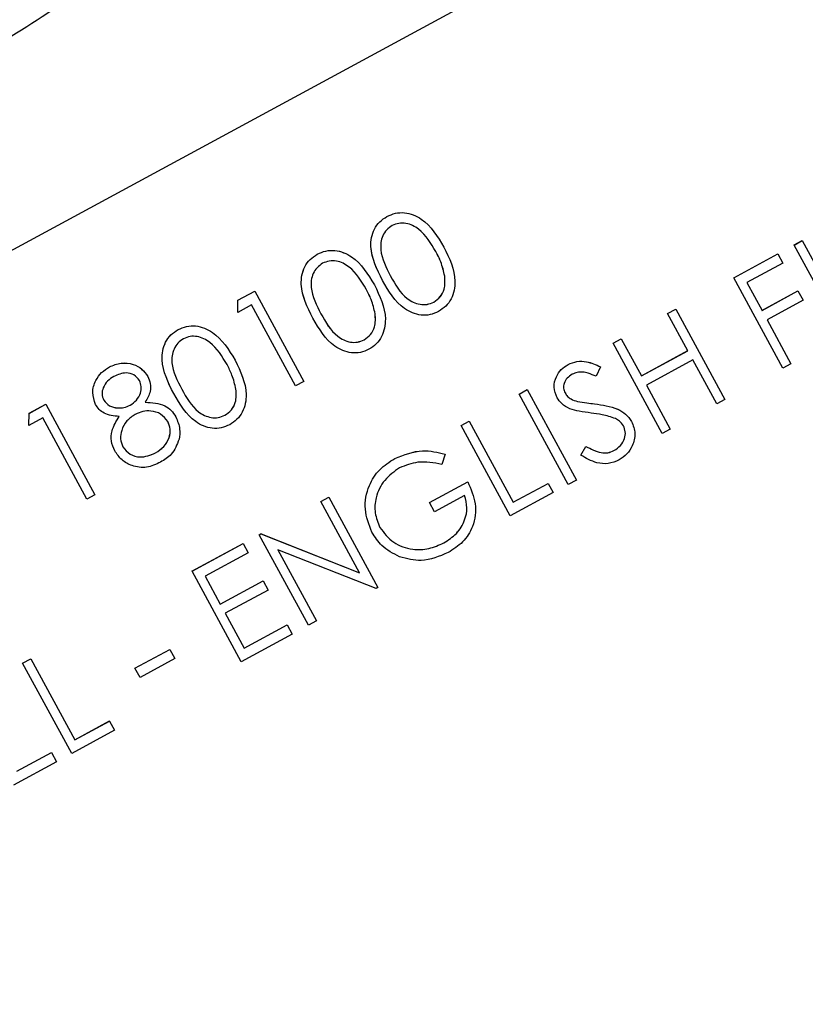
# Model space of a CAD drawing. Header units: inches. Extents: x 0.6 to 33.8, y 0 to 21.7.
# Tile 52 of 169: x 12.655 to 12.827, y 15.432 to 15.647. Entities that reach past the tile are written whole.
import ezdxf

# ---------------------------------------------------------------- set-up
doc = ezdxf.new("R2010")
doc.units = ezdxf.units.IN
doc.header["$MEASUREMENT"] = 0
doc.layers.add('FORMAT', color=7, linetype='Continuous')
doc.styles.add('SLDTEXTSTYLE3', font='TXT', dxfattribs={"width": 0.75})
doc.dimstyles.new('SLDDIMSTYLE0', dxfattribs={"dimtxt": 0.125, "dimasz": 0.13, "dimexe": 0, "dimexo": 0.0625, "dimgap": 0.03125, "dimtad": 0, "dimtih": 1, "dimtoh": 1, "dimdec": 1, "dimlfac": 4, "dimrnd": 1e-09, "dimzin": 12, "dimdsep": 46, "dimtxsty": 'SLDTEXTSTYLE3', "dimsah": 1, "dimcen": 0.09, "dimadec": 0, "dimazin": 3, "dimtfac": 1, "dimtdec": 1, "dimtofl": 0, "dimtmove": 0, "dimatfit": 3, "dimfxl": 0, "dimfrac": 2, "dimtolj": 1, "dimtzin": 12, "dimarcsym": 0})

# ---------------------------------------------------------------- blocks, each defined once
blk = doc.blocks.new('_D_3')
at = {"layer": 'FORMAT'}
for p, q in [((5.99027, 17.00098), (3.34158, 17.00098)), ((3.46658, 17.00098), (3.46658, 10.7356)), ((3.28186, 10.71021), (3.24378, 10.71021)), ((3.24378, 10.71021), (3.24378, 10.51177)), ((3.65131, 10.71021), (3.68939, 10.71021)), ((3.68939, 10.71021), (3.68939, 10.51177)), ((3.24378, 10.51177), (3.28186, 10.51177)), ((3.68939, 10.51177), (3.65131, 10.51177)), ((3.46658, 4.05937), (3.46658, 10.32475)), ((13.00303, 4.05937), (3.34158, 4.05937))]:
    blk.add_line(p, q, dxfattribs=at)
for points in [[(3.46658, 17.00098), (3.44658, 16.87098), (3.48658, 16.87098)], [(3.46658, 4.05937), (3.48658, 4.18937), (3.44658, 4.18937)]]:
    blk.add_solid(points, dxfattribs=at)
at = {"layer": 'FORMAT', "char_height": 0.125, "attachment_point": 1, "style": 'SLDTEXTSTYLE3'}
for s, insert in [('1315', (3.28186, 10.67291)), ('51.8', (3.30495, 10.48588))]:
    blk.add_mtext(s, dxfattribs=dict(at, insert=insert))

msp = doc.modelspace()

# ---------------------------------------------------------------- linework, layer by layer
at = {"color": 7, "linetype": 'Continuous'}
for p, q in [((12.8809, 15.72046), (12.40178, 15.4607)), ((12.8809, 15.72046), (12.40178, 15.4607)), ((12.73521, 15.60443), (12.7352, 15.60443)), ((12.74767, 15.59773), (12.74767, 15.59773)), ((12.82421, 15.59819), (12.82598, 15.59915)), ((12.82421, 15.59818), (12.82598, 15.59915)), ((12.82421, 15.59818), (12.82421, 15.59819)), ((12.83493, 15.57841), (12.82421, 15.59818)), ((12.82598, 15.59915), (12.82598, 15.59915)), ((12.82598, 15.59915), (12.83671, 15.57937)), ((12.71999, 15.59618), (12.71999, 15.59619)), ((12.81102, 15.59104), (12.82066, 15.59626)), ((12.81102, 15.59103), (12.82066, 15.59626)), ((12.82066, 15.59626), (12.82066, 15.59626)), ((12.82066, 15.59626), (12.82176, 15.59423)), ((12.82176, 15.59423), (12.8139, 15.58997)), ((12.74784, 15.5914), (12.74784, 15.5914)), ((12.81102, 15.59103), (12.81102, 15.59104)), ((12.82174, 15.57126), (12.81102, 15.59103)), ((12.73246, 15.58948), (12.73246, 15.58948)), ((12.73423, 15.59044), (12.73423, 15.59045)), ((12.8139, 15.58997), (12.8172, 15.58388)), ((12.70264, 15.58612), (12.7063, 15.58811)), ((12.70264, 15.58612), (12.7063, 15.5881)), ((12.7063, 15.5881), (12.7063, 15.58811)), ((12.7063, 15.5881), (12.71702, 15.56833)), ((12.81719, 15.58389), (12.82506, 15.58815)), ((12.8172, 15.58388), (12.82506, 15.58815)), ((12.82506, 15.58815), (12.82616, 15.58612)), ((12.82506, 15.58815), (12.82506, 15.58815)), ((12.70258, 15.58347), (12.70264, 15.58612)), ((12.70258, 15.58346), (12.70264, 15.58612)), ((12.70562, 15.58511), (12.70258, 15.58346)), ((12.70264, 15.58612), (12.70264, 15.58612)), ((12.71525, 15.56736), (12.70562, 15.58511)), ((12.74544, 15.5857), (12.74544, 15.5857)), ((12.82616, 15.58612), (12.8183, 15.58185)), ((12.70258, 15.58346), (12.70258, 15.58347)), ((12.73263, 15.58315), (12.73262, 15.58315)), ((12.79657, 15.5832), (12.79834, 15.58416)), ((12.79657, 15.5832), (12.79834, 15.58416)), ((12.79657, 15.5832), (12.79657, 15.5832)), ((12.80097, 15.57508), (12.79657, 15.5832)), ((12.79834, 15.58416), (12.79834, 15.58416)), ((12.79834, 15.58416), (12.80907, 15.56438)), ((12.71902, 15.58219), (12.71902, 15.5822)), ((12.8183, 15.58185), (12.82352, 15.57222)), ((12.68956, 15.57968), (12.68956, 15.57969)), ((12.73022, 15.57745), (12.73022, 15.57746)), ((12.78465, 15.57674), (12.78642, 15.5777)), ((12.78465, 15.57674), (12.78642, 15.5777)), ((12.79537, 15.55696), (12.78465, 15.57674)), ((12.78465, 15.57674), (12.78465, 15.57674)), ((12.78642, 15.5777), (12.79082, 15.56958)), ((12.78642, 15.5777), (12.78642, 15.5777)), ((12.79082, 15.56959), (12.80096, 15.57509)), ((12.79082, 15.56958), (12.80097, 15.57508)), ((12.67454, 15.57154), (12.67454, 15.57155)), ((12.70203, 15.57298), (12.70203, 15.57299)), ((12.77479, 15.57205), (12.77479, 15.57205)), ((12.78188, 15.57156), (12.78093, 15.56947)), ((12.78188, 15.57156), (12.78188, 15.57156)), ((12.80207, 15.57306), (12.79192, 15.56756)), ((12.80729, 15.56342), (12.80207, 15.57306)), ((12.82352, 15.57222), (12.82174, 15.57126)), ((12.68294, 15.56946), (12.68294, 15.56946)), ((12.71702, 15.56833), (12.71525, 15.56736)), ((12.79192, 15.56756), (12.79715, 15.55792)), ((12.68859, 15.56569), (12.68859, 15.5657)), ((12.7022, 15.56665), (12.70219, 15.56665)), ((12.76411, 15.5656), (12.76588, 15.56657)), ((12.76411, 15.5656), (12.76588, 15.56656)), ((12.76411, 15.5656), (12.76411, 15.5656)), ((12.77483, 15.54582), (12.76411, 15.5656)), ((12.76588, 15.56656), (12.76588, 15.56657)), ((12.76588, 15.56656), (12.77661, 15.54679)), ((12.65699, 15.56138), (12.66065, 15.56336)), ((12.657, 15.56137), (12.66065, 15.56335)), ((12.66065, 15.56335), (12.66065, 15.56336)), ((12.66065, 15.56335), (12.67137, 15.54358)), ((12.6715, 15.56332), (12.6715, 15.56333)), ((12.67905, 15.56316), (12.67905, 15.56316)), ((12.77242, 15.56479), (12.77242, 15.56479)), ((12.77684, 15.56399), (12.77684, 15.56399)), ((12.78057, 15.56346), (12.78057, 15.56346)), ((12.80907, 15.56438), (12.80729, 15.56342)), ((12.65693, 15.55872), (12.65699, 15.56138)), ((12.65693, 15.55871), (12.657, 15.56137)), ((12.657, 15.56137), (12.65699, 15.56138)), ((12.69979, 15.56095), (12.69979, 15.56096)), ((12.65998, 15.56036), (12.65693, 15.55871)), ((12.65693, 15.55871), (12.65693, 15.55872)), ((12.6696, 15.54262), (12.65998, 15.56036)), ((12.68905, 15.56061), (12.68904, 15.56062)), ((12.75143, 15.55873), (12.7532, 15.55969)), ((12.75143, 15.55873), (12.7532, 15.55969)), ((12.76215, 15.53895), (12.75143, 15.55873)), ((12.75143, 15.55873), (12.75143, 15.55873)), ((12.7532, 15.55969), (12.76283, 15.54194)), ((12.7532, 15.55969), (12.7532, 15.55969)), ((12.78869, 15.5596), (12.78869, 15.55961)), ((12.79715, 15.55792), (12.79537, 15.55696)), ((12.67569, 15.55316), (12.67569, 15.55317)), ((12.68462, 15.55273), (12.68461, 15.55273)), ((12.74793, 15.55246), (12.74719, 15.5502)), ((12.74793, 15.55246), (12.74793, 15.55247)), ((12.77758, 15.55225), (12.77871, 15.55416)), ((12.77758, 15.55225), (12.77871, 15.55416)), ((12.77758, 15.55225), (12.77758, 15.55225)), ((12.77871, 15.55416), (12.77871, 15.55416)), ((12.78484, 15.55322), (12.78484, 15.55322)), ((12.73694, 15.55153), (12.73694, 15.55153)), ((12.7445, 15.54185), (12.75287, 15.54639)), ((12.7445, 15.54185), (12.75287, 15.54638)), ((12.75287, 15.54638), (12.75287, 15.54639)), ((12.76282, 15.54194), (12.77043, 15.54607)), ((12.76283, 15.54194), (12.77043, 15.54606)), ((12.77043, 15.54606), (12.77043, 15.54607)), ((12.77043, 15.54606), (12.77153, 15.54404)), ((12.77661, 15.54679), (12.77483, 15.54582)), ((12.67137, 15.54358), (12.6696, 15.54262)), ((12.77153, 15.54404), (12.76215, 15.53895)), ((12.72074, 15.54209), (12.72252, 15.54306)), ((12.72074, 15.54209), (12.72252, 15.54305)), ((12.72918, 15.52652), (12.72074, 15.54209)), ((12.72074, 15.54209), (12.72074, 15.54209)), ((12.72252, 15.54305), (12.72252, 15.54306)), ((12.72252, 15.54305), (12.73324, 15.52328)), ((12.7456, 15.53982), (12.7445, 15.54185)), ((12.7445, 15.54185), (12.7445, 15.54185)), ((12.75219, 15.54339), (12.7456, 15.53982)), ((12.7073, 15.53481), (12.70767, 15.53501)), ((12.7073, 15.5348), (12.70768, 15.535)), ((12.70767, 15.53501), (12.72918, 15.52653)), ((12.70768, 15.535), (12.70767, 15.53501)), ((12.70768, 15.535), (12.72918, 15.52652)), ((12.73193, 15.53537), (12.73193, 15.53538)), ((12.69259, 15.52683), (12.70375, 15.53288)), ((12.6926, 15.52683), (12.70375, 15.53288)), ((12.70375, 15.53288), (12.70485, 15.53085)), ((12.70375, 15.53288), (12.70375, 15.53288)), ((12.7073, 15.5348), (12.7073, 15.53481)), ((12.71803, 15.51503), (12.7073, 15.5348)), ((12.74762, 15.53304), (12.74762, 15.53305)), ((12.70485, 15.53085), (12.69547, 15.52576)), ((12.73284, 15.52306), (12.71138, 15.53152)), ((12.71138, 15.53152), (12.7198, 15.51599)), ((12.6926, 15.52683), (12.69259, 15.52683)), ((12.70332, 15.50705), (12.6926, 15.52683)), ((12.69547, 15.52576), (12.69877, 15.51968)), ((12.69877, 15.51968), (12.70815, 15.52477)), ((12.69877, 15.51968), (12.70815, 15.52476)), ((12.70815, 15.52476), (12.70815, 15.52477)), ((12.70815, 15.52476), (12.70925, 15.52274)), ((12.70925, 15.52274), (12.69987, 15.51765)), ((12.73324, 15.52328), (12.73284, 15.52306)), ((12.69987, 15.51765), (12.70399, 15.51004)), ((12.7198, 15.51599), (12.71803, 15.51503)), ((12.70399, 15.51005), (12.71337, 15.51513)), ((12.70399, 15.51004), (12.71338, 15.51513)), ((12.71338, 15.51513), (12.71337, 15.51513)), ((12.71338, 15.51513), (12.71448, 15.5131)), ((12.71448, 15.5131), (12.70332, 15.50705)), ((12.68013, 15.50564), (12.68774, 15.50976)), ((12.68013, 15.50564), (12.68774, 15.50976)), ((12.68774, 15.50976), (12.68774, 15.50976)), ((12.68774, 15.50976), (12.68884, 15.50773)), ((12.65557, 15.50676), (12.65735, 15.50772)), ((12.65557, 15.50676), (12.65735, 15.50772)), ((12.65735, 15.50772), (12.65735, 15.50772)), ((12.65735, 15.50772), (12.66697, 15.48997)), ((12.68884, 15.50773), (12.68123, 15.50361)), ((12.65557, 15.50676), (12.65557, 15.50676)), ((12.66629, 15.48698), (12.65557, 15.50676)), ((12.68013, 15.50564), (12.68013, 15.50564)), ((12.68123, 15.50361), (12.68013, 15.50564)), ((12.66697, 15.48997), (12.67458, 15.4941)), ((12.66697, 15.48997), (12.67458, 15.49409)), ((12.67458, 15.49409), (12.67458, 15.4941)), ((12.67458, 15.49409), (12.67568, 15.49207)), ((12.67568, 15.49207), (12.66629, 15.48698)), ((12.65429, 15.4831), (12.6619, 15.48722)), ((12.65429, 15.4831), (12.6619, 15.48722)), ((12.6619, 15.48722), (12.663, 15.48519)), ((12.6619, 15.48722), (12.6619, 15.48722)), ((12.663, 15.48519), (12.65361, 15.4801))]:
    msp.add_line(p, q, dxfattribs=at)
for points, knots in [([(12.52601, 15.85843), (12.54013, 15.86475), (12.56838, 15.87738), (12.60941, 15.89014), (12.64749, 15.89814), (12.68316, 15.90158), (12.7166, 15.90042), (12.74286, 15.89417), (12.76225, 15.8855), (12.77415, 15.87676), (12.78298, 15.86704), (12.78851, 15.85856), (12.79278, 15.84875), (12.79541, 15.83824), (12.79637, 15.82725), (12.79532, 15.80994), (12.78941, 15.78746), (12.77528, 15.75973), (12.75542, 15.73149), (12.72943, 15.70285), (12.69753, 15.67457), (12.66141, 15.64834), (12.62318, 15.62553), (12.58482, 15.60662), (12.54641, 15.59155), (12.50863, 15.58035), (12.47203, 15.57328), (12.43635, 15.57054), (12.40301, 15.57251), (12.37814, 15.57944), (12.36088, 15.58822), (12.35094, 15.59562), (12.34311, 15.60388), (12.33764, 15.61181), (12.33333, 15.62058), (12.32957, 15.63288), (12.32821, 15.65036), (12.33155, 15.67177), (12.34157, 15.69758), (12.35842, 15.72612), (12.38413, 15.75823), (12.40731, 15.77918), (12.41961, 15.7903)], [0, 0, 0, 0, 0.035255, 0.07052, 0.102451, 0.134393, 0.168874, 0.203338, 0.221713, 0.239925, 0.247863, 0.255892, 0.262757, 0.271808, 0.283203, 0.294651, 0.326718, 0.358842, 0.391972, 0.425091, 0.460511, 0.495917, 0.528451, 0.560985, 0.592379, 0.623782, 0.655999, 0.688227, 0.723054, 0.757839, 0.771714, 0.785506, 0.794134, 0.800715, 0.80732, 0.815968, 0.832736, 0.859921, 0.887187, 0.923219, 0.959239, 1, 1, 1, 1]), ([(12.36652, 15.62987), (12.36884, 15.6262), (12.37418, 15.61774), (12.38865, 15.60536), (12.40911, 15.59579), (12.43514, 15.59025), (12.46397, 15.58922), (12.49515, 15.59213), (12.52993, 15.5995), (12.56701, 15.6116), (12.6048, 15.62834), (12.64055, 15.64846), (12.67325, 15.67105), (12.7024, 15.69589), (12.72766, 15.72282), (12.74821, 15.75139), (12.76011, 15.77696), (12.76546, 15.79832), (12.76649, 15.81374), (12.76443, 15.82874), (12.7593, 15.84206), (12.75065, 15.85449), (12.73592, 15.86739), (12.71432, 15.87702), (12.68684, 15.88238), (12.65666, 15.88289), (12.62419, 15.87919), (12.58871, 15.87096), (12.5515, 15.85805), (12.51417, 15.84081), (12.47905, 15.82035), (12.44705, 15.79753), (12.41867, 15.77256), (12.39423, 15.74557), (12.37461, 15.71703), (12.36296, 15.6903), (12.35847, 15.66625), (12.35903, 15.6469), (12.36444, 15.6346), (12.36652, 15.62987)], [0, 0, 0, 0, 0.010807, 0.024876, 0.050661, 0.078536, 0.106457, 0.137054, 0.167647, 0.202818, 0.237982, 0.271623, 0.305266, 0.338595, 0.371932, 0.406586, 0.44119, 0.457702, 0.474138, 0.486307, 0.498599, 0.509328, 0.524106, 0.552083, 0.581438, 0.610833, 0.642395, 0.673952, 0.708843, 0.743728, 0.777095, 0.810465, 0.843624, 0.876791, 0.911353, 0.945858, 0.966369, 0.987067, 1, 1, 1, 1]), ([(12.73423, 15.59045), (12.73303, 15.59285), (12.73152, 15.59586), (12.73175, 15.59983), (12.7324, 15.6017), (12.73355, 15.60335), (12.73465, 15.60407), (12.7352, 15.60443)], [0, 0, 0, 0, 0.498702, 0.6241765, 0.7494675, 0.8747453, 1, 1, 1, 1]), ([(12.73423, 15.59044), (12.73303, 15.59284), (12.73152, 15.59585), (12.73176, 15.59982), (12.7324, 15.6017), (12.73355, 15.60335), (12.73465, 15.60407), (12.73521, 15.60443)], [0, 0, 0, 0, 0.498702, 0.624177, 0.749467, 0.874745, 1, 1, 1, 1]), ([(12.7352, 15.60443), (12.73581, 15.6047), (12.73703, 15.60524), (12.73971, 15.60536), (12.74417, 15.60351), (12.74627, 15.60004), (12.74767, 15.59773)], [0, 0, 0, 0, 0.1256, 0.251197, 0.500581, 1, 1, 1, 1]), ([(12.73521, 15.60443), (12.73581, 15.6047), (12.73703, 15.60524), (12.73971, 15.60536), (12.74417, 15.60351), (12.74627, 15.60004), (12.74767, 15.59773)], [0, 0, 0, 0, 0.1256, 0.251197, 0.500581, 1, 1, 1, 1]), ([(12.73637, 15.60243), (12.73594, 15.60214), (12.73508, 15.60156), (12.73425, 15.60021), (12.73382, 15.59872), (12.73382, 15.5956), (12.73503, 15.59327), (12.736, 15.59141)], [0, 0, 0, 0, 0.125139, 0.250418, 0.375519, 0.500847, 1, 1, 1, 1]), ([(12.74589, 15.59677), (12.74483, 15.59857), (12.74322, 15.60126), (12.7399, 15.60298), (12.7378, 15.60303), (12.73684, 15.60263), (12.73637, 15.60243)], [0, 0, 0, 0, 0.500072, 0.749021, 0.874598, 1, 1, 1, 1]), ([(12.74767, 15.59773), (12.74885, 15.5953), (12.75061, 15.59165), (12.7497, 15.58691), (12.74815, 15.58473), (12.74703, 15.584), (12.74648, 15.58364)], [0, 0, 0, 0, 0.499407, 0.748743, 0.874372, 1, 1, 1, 1]), ([(12.71902, 15.5822), (12.71781, 15.5846), (12.71631, 15.58761), (12.71654, 15.59158), (12.71718, 15.59345), (12.71833, 15.5951), (12.71944, 15.59583), (12.71999, 15.59619)], [0, 0, 0, 0, 0.498702, 0.624177, 0.749467, 0.874745, 1, 1, 1, 1]), ([(12.71902, 15.58219), (12.71781, 15.5846), (12.71631, 15.5876), (12.71654, 15.59157), (12.71718, 15.59345), (12.71833, 15.5951), (12.71944, 15.59582), (12.71999, 15.59618)], [0, 0, 0, 0, 0.498702, 0.6241765, 0.7494675, 0.8747453, 1, 1, 1, 1]), ([(12.71999, 15.59619), (12.7206, 15.59645), (12.72181, 15.59699), (12.72449, 15.59711), (12.72896, 15.59526), (12.73106, 15.5918), (12.73246, 15.58948)], [0, 0, 0, 0, 0.1256, 0.251197, 0.500581, 1, 1, 1, 1]), ([(12.71999, 15.59618), (12.7206, 15.59645), (12.72181, 15.59699), (12.7245, 15.59711), (12.72896, 15.59526), (12.73106, 15.59179), (12.73246, 15.58948)], [0, 0, 0, 0, 0.1256, 0.251197, 0.500581, 1, 1, 1, 1]), ([(12.74784, 15.5914), (12.7476, 15.59245), (12.74716, 15.59432), (12.74628, 15.59603), (12.74589, 15.59678)], [0, 0, 0, 0, 0.559599, 1, 1, 1, 1]), ([(12.74784, 15.5914), (12.7476, 15.59244), (12.74717, 15.59432), (12.74628, 15.59602), (12.74589, 15.59677)], [0, 0, 0, 0, 0.559599, 1, 1, 1, 1]), ([(12.72115, 15.59419), (12.72072, 15.59389), (12.71986, 15.59331), (12.71904, 15.59196), (12.7186, 15.59047), (12.7186, 15.58735), (12.71982, 15.58502), (12.72079, 15.58316)], [0, 0, 0, 0, 0.125139, 0.250418, 0.375519, 0.500847, 1, 1, 1, 1]), ([(12.73068, 15.58853), (12.72961, 15.59032), (12.72801, 15.59301), (12.72468, 15.59473), (12.72259, 15.59478), (12.72163, 15.59438), (12.72115, 15.59419)], [0, 0, 0, 0, 0.500072, 0.749021, 0.874598, 1, 1, 1, 1]), ([(12.736, 15.59142), (12.73702, 15.58958), (12.73854, 15.58682), (12.7419, 15.58515), (12.744, 15.58511), (12.74496, 15.58551), (12.74544, 15.5857)], [0, 0, 0, 0, 0.500291, 0.749086, 0.874606, 1, 1, 1, 1]), ([(12.736, 15.59141), (12.73702, 15.58957), (12.73854, 15.58682), (12.74191, 15.58515), (12.744, 15.58511), (12.74496, 15.5855), (12.74544, 15.5857)], [0, 0, 0, 0, 0.500291, 0.749086, 0.874606, 1, 1, 1, 1]), ([(12.74544, 15.5857), (12.74594, 15.58606), (12.74695, 15.58678), (12.74801, 15.58882), (12.7479, 15.59042), (12.74784, 15.5914)], [0, 0, 0, 0, 0.280257, 0.560781, 1, 1, 1, 1]), ([(12.74544, 15.5857), (12.74594, 15.58606), (12.74695, 15.58679), (12.748, 15.58882), (12.7479, 15.59042), (12.74784, 15.5914)], [0, 0, 0, 0, 0.280257, 0.560781, 1, 1, 1, 1]), ([(12.73246, 15.58948), (12.73363, 15.58705), (12.7354, 15.5834), (12.73449, 15.57866), (12.73293, 15.57648), (12.73182, 15.57575), (12.73126, 15.57539)], [0, 0, 0, 0, 0.4994065, 0.7487427, 0.8743724, 1, 1, 1, 1]), ([(12.74648, 15.58364), (12.74588, 15.58337), (12.74467, 15.58284), (12.74201, 15.58274), (12.73761, 15.58465), (12.73558, 15.58812), (12.73423, 15.59044)], [0, 0, 0, 0, 0.125551, 0.25109, 0.50025, 1, 1, 1, 1]), ([(12.73263, 15.58315), (12.73238, 15.5842), (12.73195, 15.58607), (12.73107, 15.58777), (12.73068, 15.58853)], [0, 0, 0, 0, 0.559599, 1, 1, 1, 1]), ([(12.73262, 15.58315), (12.73238, 15.5842), (12.73195, 15.58607), (12.73107, 15.58778), (12.73068, 15.58853)], [0, 0, 0, 0, 0.559599, 1, 1, 1, 1]), ([(12.72079, 15.58317), (12.7218, 15.58133), (12.72333, 15.57857), (12.72669, 15.5769), (12.72878, 15.57686), (12.72974, 15.57726), (12.73022, 15.57746)], [0, 0, 0, 0, 0.5002912, 0.749086, 0.8746062, 1, 1, 1, 1]), ([(12.72079, 15.58316), (12.72181, 15.58132), (12.72333, 15.57857), (12.72669, 15.5769), (12.72879, 15.57686), (12.72974, 15.57725), (12.73022, 15.57745)], [0, 0, 0, 0, 0.500291, 0.749086, 0.874606, 1, 1, 1, 1]), ([(12.73022, 15.57745), (12.73073, 15.57781), (12.73173, 15.57853), (12.73279, 15.58057), (12.73269, 15.58217), (12.73263, 15.58315)], [0, 0, 0, 0, 0.280257, 0.560781, 1, 1, 1, 1]), ([(12.73022, 15.57746), (12.73072, 15.57782), (12.73173, 15.57854), (12.73279, 15.58057), (12.73269, 15.58217), (12.73262, 15.58315)], [0, 0, 0, 0, 0.280257, 0.560781, 1, 1, 1, 1]), ([(12.68956, 15.57969), (12.69017, 15.57996), (12.69138, 15.58049), (12.69406, 15.58061), (12.69852, 15.57876), (12.70063, 15.5753), (12.70203, 15.57299)], [0, 0, 0, 0, 0.1256, 0.251197, 0.500581, 1, 1, 1, 1]), ([(12.68956, 15.57968), (12.69017, 15.57995), (12.69138, 15.58049), (12.69406, 15.58061), (12.69853, 15.57876), (12.70063, 15.57529), (12.70203, 15.57298)], [0, 0, 0, 0, 0.1256001, 0.2511969, 0.5005813, 1, 1, 1, 1]), ([(12.73126, 15.57539), (12.73066, 15.57512), (12.72946, 15.57459), (12.72679, 15.57449), (12.72239, 15.5764), (12.72037, 15.57988), (12.71902, 15.58219)], [0, 0, 0, 0, 0.125551, 0.25109, 0.50025, 1, 1, 1, 1]), ([(12.68859, 15.5657), (12.68738, 15.5681), (12.68588, 15.57111), (12.68611, 15.57508), (12.68675, 15.57696), (12.6879, 15.57861), (12.68901, 15.57933), (12.68956, 15.57969)], [0, 0, 0, 0, 0.498702, 0.624177, 0.749467, 0.874745, 1, 1, 1, 1]), ([(12.68859, 15.56569), (12.68738, 15.5681), (12.68588, 15.57111), (12.68611, 15.57508), (12.68675, 15.57695), (12.6879, 15.5786), (12.68901, 15.57932), (12.68956, 15.57968)], [0, 0, 0, 0, 0.498702, 0.6241765, 0.7494675, 0.8747453, 1, 1, 1, 1]), ([(12.70025, 15.57203), (12.69918, 15.57382), (12.69758, 15.57651), (12.69425, 15.57823), (12.69216, 15.57828), (12.6912, 15.57788), (12.69072, 15.57769)], [0, 0, 0, 0, 0.500072, 0.749021, 0.874598, 1, 1, 1, 1]), ([(12.69072, 15.57769), (12.69029, 15.5774), (12.68943, 15.57681), (12.68861, 15.57547), (12.68817, 15.57397), (12.68817, 15.57086), (12.68939, 15.56853), (12.69036, 15.56666)], [0, 0, 0, 0, 0.125139, 0.250418, 0.375519, 0.500847, 1, 1, 1, 1]), ([(12.6715, 15.56333), (12.67121, 15.5642), (12.67063, 15.56593), (12.67137, 15.56846), (12.67274, 15.57038), (12.67394, 15.57116), (12.67454, 15.57155)], [0, 0, 0, 0, 0.278806, 0.558457, 0.77916, 1, 1, 1, 1]), ([(12.6715, 15.56332), (12.67121, 15.56419), (12.67063, 15.56593), (12.67137, 15.56846), (12.67274, 15.57037), (12.67394, 15.57115), (12.67454, 15.57154)], [0, 0, 0, 0, 0.278806, 0.558457, 0.77916, 1, 1, 1, 1]), ([(12.67454, 15.57155), (12.67538, 15.57189), (12.67705, 15.57257), (12.6796, 15.57227), (12.6817, 15.57119), (12.68253, 15.57004), (12.68294, 15.56946)], [0, 0, 0, 0, 0.2799289, 0.5596229, 0.7799456, 1, 1, 1, 1]), ([(12.67454, 15.57154), (12.67538, 15.57188), (12.67705, 15.57256), (12.67961, 15.57226), (12.68171, 15.57119), (12.68253, 15.57003), (12.68294, 15.56946)], [0, 0, 0, 0, 0.279929, 0.559623, 0.779946, 1, 1, 1, 1]), ([(12.7022, 15.56665), (12.70195, 15.5677), (12.70152, 15.56957), (12.70064, 15.57128), (12.70025, 15.57203)], [0, 0, 0, 0, 0.559599, 1, 1, 1, 1]), ([(12.70219, 15.56665), (12.70195, 15.5677), (12.70152, 15.56957), (12.70064, 15.57128), (12.70025, 15.57203)], [0, 0, 0, 0, 0.559599, 1, 1, 1, 1]), ([(12.70203, 15.57298), (12.7032, 15.57055), (12.70497, 15.5669), (12.70406, 15.56216), (12.7025, 15.55998), (12.70139, 15.55925), (12.70083, 15.55889)], [0, 0, 0, 0, 0.499407, 0.748743, 0.874372, 1, 1, 1, 1]), ([(12.77242, 15.56479), (12.77213, 15.56554), (12.77154, 15.56704), (12.77206, 15.5693), (12.77322, 15.57102), (12.77427, 15.57171), (12.77479, 15.57205)], [0, 0, 0, 0, 0.279553, 0.558798, 0.779378, 1, 1, 1, 1]), ([(12.77242, 15.56479), (12.77213, 15.56554), (12.77154, 15.56704), (12.77206, 15.56929), (12.77322, 15.57101), (12.77427, 15.5717), (12.77479, 15.57205)], [0, 0, 0, 0, 0.2795526, 0.5587984, 0.7793777, 1, 1, 1, 1]), ([(12.77479, 15.57205), (12.77543, 15.57232), (12.77672, 15.57286), (12.77925, 15.57273), (12.78088, 15.57201), (12.78188, 15.57156)], [0, 0, 0, 0, 0.2797499, 0.5595012, 1, 1, 1, 1]), ([(12.77479, 15.57205), (12.77543, 15.57232), (12.77672, 15.57286), (12.77925, 15.57273), (12.78088, 15.572), (12.78188, 15.57156)], [0, 0, 0, 0, 0.27975, 0.559501, 1, 1, 1, 1]), ([(12.67554, 15.56946), (12.67504, 15.56914), (12.67404, 15.56851), (12.67317, 15.56709), (12.67279, 15.56557), (12.67312, 15.5647), (12.67329, 15.56426)], [0, 0, 0, 0, 0.280651, 0.560566, 0.78062, 1, 1, 1, 1]), ([(12.68113, 15.56856), (12.68075, 15.56901), (12.67998, 15.56992), (12.67781, 15.57044), (12.6764, 15.56983), (12.67554, 15.56946)], [0, 0, 0, 0, 0.278971, 0.559919, 1, 1, 1, 1]), ([(12.68294, 15.56946), (12.68316, 15.56894), (12.68361, 15.5679), (12.68351, 15.56584), (12.68281, 15.56457), (12.68237, 15.5638)], [0, 0, 0, 0, 0.280159, 0.560243, 1, 1, 1, 1]), ([(12.7757, 15.56991), (12.77531, 15.56966), (12.77454, 15.56917), (12.77391, 15.56803), (12.77374, 15.56684), (12.77401, 15.56617), (12.77415, 15.56584)], [0, 0, 0, 0, 0.280274, 0.559931, 0.77992, 1, 1, 1, 1]), ([(12.78093, 15.56947), (12.78036, 15.56971), (12.77942, 15.57011), (12.77803, 15.57045), (12.7768, 15.57041), (12.77606, 15.57008), (12.7757, 15.56991)], [0, 0, 0, 0, 0.340409, 0.560482, 0.78018, 1, 1, 1, 1]), ([(12.67905, 15.56316), (12.67955, 15.5635), (12.68053, 15.56418), (12.68137, 15.56567), (12.6816, 15.56723), (12.68129, 15.56812), (12.68113, 15.56856)], [0, 0, 0, 0, 0.280237, 0.560145, 0.780435, 1, 1, 1, 1]), ([(12.67905, 15.56316), (12.67954, 15.5635), (12.68053, 15.56418), (12.68137, 15.56567), (12.6816, 15.56723), (12.68128, 15.56812), (12.68113, 15.56856)], [0, 0, 0, 0, 0.280237, 0.560145, 0.780435, 1, 1, 1, 1]), ([(12.70083, 15.55889), (12.70023, 15.55863), (12.69902, 15.55809), (12.69636, 15.55799), (12.69196, 15.55991), (12.68994, 15.56338), (12.68859, 15.56569)], [0, 0, 0, 0, 0.125551, 0.25109, 0.50025, 1, 1, 1, 1]), ([(12.69036, 15.56667), (12.69137, 15.56483), (12.6929, 15.56207), (12.69626, 15.5604), (12.69835, 15.56037), (12.69931, 15.56076), (12.69979, 15.56096)], [0, 0, 0, 0, 0.500291, 0.749086, 0.874606, 1, 1, 1, 1]), ([(12.69036, 15.56666), (12.69138, 15.56482), (12.6929, 15.56207), (12.69626, 15.5604), (12.69836, 15.56036), (12.69931, 15.56076), (12.69979, 15.56095)], [0, 0, 0, 0, 0.500291, 0.749086, 0.874606, 1, 1, 1, 1]), ([(12.69979, 15.56095), (12.7003, 15.56131), (12.7013, 15.56204), (12.70236, 15.56407), (12.70226, 15.56567), (12.7022, 15.56665)], [0, 0, 0, 0, 0.280257, 0.560781, 1, 1, 1, 1]), ([(12.69979, 15.56096), (12.70029, 15.56132), (12.7013, 15.56204), (12.70236, 15.56407), (12.70226, 15.56568), (12.70219, 15.56665)], [0, 0, 0, 0, 0.2802572, 0.5607811, 1, 1, 1, 1]), ([(12.77415, 15.56584), (12.77432, 15.56558), (12.77467, 15.56505), (12.77559, 15.56437), (12.77637, 15.56414), (12.77684, 15.56399)], [0, 0, 0, 0, 0.279946, 0.559774, 1, 1, 1, 1]), ([(12.77415, 15.56584), (12.77432, 15.56557), (12.77467, 15.56505), (12.77559, 15.56437), (12.77637, 15.56413), (12.77684, 15.56399)], [0, 0, 0, 0, 0.279946, 0.559774, 1, 1, 1, 1]), ([(12.67666, 15.5607), (12.6755, 15.5608), (12.67389, 15.56095), (12.67224, 15.5622), (12.67174, 15.56295), (12.6715, 15.56332)], [0, 0, 0, 0, 0.557752, 0.778932, 1, 1, 1, 1]), ([(12.67329, 15.56426), (12.67368, 15.56379), (12.67448, 15.56286), (12.67619, 15.5625), (12.67775, 15.56257), (12.67862, 15.56296), (12.67905, 15.56316)], [0, 0, 0, 0, 0.277721, 0.558224, 0.779072, 1, 1, 1, 1]), ([(12.67329, 15.56426), (12.67368, 15.5638), (12.67447, 15.56287), (12.67619, 15.56251), (12.67775, 15.56257), (12.67862, 15.56297), (12.67905, 15.56316)], [0, 0, 0, 0, 0.277721, 0.558224, 0.779072, 1, 1, 1, 1]), ([(12.68237, 15.5638), (12.68386, 15.56373), (12.68594, 15.56363), (12.68811, 15.56207), (12.68873, 15.5611), (12.68904, 15.56062)], [0, 0, 0, 0, 0.558271, 0.779089, 1, 1, 1, 1]), ([(12.68237, 15.5638), (12.68386, 15.56372), (12.68594, 15.56362), (12.68811, 15.56206), (12.68873, 15.5611), (12.68905, 15.56061)], [0, 0, 0, 0, 0.558271, 0.779089, 1, 1, 1, 1]), ([(12.77516, 15.56238), (12.77453, 15.5627), (12.77341, 15.56328), (12.77273, 15.56433), (12.77242, 15.56479)], [0, 0, 0, 0, 0.55984, 1, 1, 1, 1]), ([(12.77684, 15.56399), (12.77753, 15.56388), (12.77877, 15.56367), (12.78002, 15.56353), (12.78057, 15.56346)], [0, 0, 0, 0, 0.559906, 1, 1, 1, 1]), ([(12.77684, 15.56399), (12.77753, 15.56387), (12.77877, 15.56367), (12.78002, 15.56352), (12.78057, 15.56346)], [0, 0, 0, 0, 0.559906, 1, 1, 1, 1]), ([(12.78057, 15.56346), (12.7823, 15.56322), (12.78472, 15.56288), (12.78748, 15.56129), (12.78829, 15.56017), (12.78869, 15.55961)], [0, 0, 0, 0, 0.5601154, 0.7802838, 1, 1, 1, 1]), ([(12.78057, 15.56346), (12.7823, 15.56321), (12.78473, 15.56287), (12.78749, 15.56129), (12.78829, 15.56017), (12.78869, 15.5596)], [0, 0, 0, 0, 0.560115, 0.780284, 1, 1, 1, 1]), ([(12.6802, 15.56115), (12.67953, 15.56072), (12.67821, 15.55985), (12.67717, 15.55785), (12.67682, 15.55581), (12.67727, 15.55465), (12.6775, 15.55407)], [0, 0, 0, 0, 0.280283, 0.560138, 0.780298, 1, 1, 1, 1]), ([(12.68729, 15.55961), (12.68682, 15.56021), (12.68587, 15.5614), (12.68376, 15.56194), (12.68182, 15.56189), (12.68074, 15.5614), (12.6802, 15.56115)], [0, 0, 0, 0, 0.278303, 0.558509, 0.779146, 1, 1, 1, 1]), ([(12.77986, 15.56145), (12.77897, 15.56155), (12.77738, 15.56174), (12.77584, 15.56218), (12.77516, 15.56238)], [0, 0, 0, 0, 0.560413, 1, 1, 1, 1]), ([(12.78514, 15.56023), (12.78417, 15.56055), (12.78245, 15.56112), (12.78065, 15.56135), (12.77986, 15.56145)], [0, 0, 0, 0, 0.559496, 1, 1, 1, 1]), ([(12.67569, 15.55317), (12.6754, 15.55386), (12.67481, 15.55525), (12.67503, 15.55802), (12.67604, 15.55969), (12.67666, 15.5607)], [0, 0, 0, 0, 0.2799866, 0.5599013, 1, 1, 1, 1]), ([(12.67569, 15.55316), (12.6754, 15.55386), (12.67481, 15.55525), (12.67503, 15.55802), (12.67604, 15.55968), (12.67666, 15.5607)], [0, 0, 0, 0, 0.2799866, 0.5599013, 1, 1, 1, 1]), ([(12.68461, 15.55273), (12.68527, 15.55315), (12.68658, 15.55398), (12.68766, 15.5559), (12.68796, 15.55791), (12.68751, 15.55905), (12.68729, 15.55962)], [0, 0, 0, 0, 0.280602, 0.559962, 0.78018, 1, 1, 1, 1]), ([(12.68462, 15.55273), (12.68527, 15.55314), (12.68658, 15.55397), (12.68766, 15.5559), (12.68797, 15.55791), (12.68752, 15.55905), (12.68729, 15.55961)], [0, 0, 0, 0, 0.280602, 0.559962, 0.78018, 1, 1, 1, 1]), ([(12.68905, 15.56061), (12.68942, 15.55973), (12.6901, 15.55815), (12.68987, 15.55645), (12.68977, 15.5557)], [0, 0, 0, 0, 0.559346, 1, 1, 1, 1]), ([(12.78484, 15.55322), (12.78534, 15.55356), (12.78634, 15.55425), (12.78721, 15.55575), (12.78742, 15.55734), (12.78707, 15.55823), (12.7869, 15.55867)], [0, 0, 0, 0, 0.280276, 0.560148, 0.780153, 1, 1, 1, 1]), ([(12.78484, 15.55322), (12.78534, 15.55356), (12.78635, 15.55424), (12.78721, 15.55575), (12.78742, 15.55733), (12.78707, 15.55822), (12.7869, 15.55867)], [0, 0, 0, 0, 0.280276, 0.560148, 0.780153, 1, 1, 1, 1]), ([(12.7869, 15.55867), (12.78663, 15.55904), (12.78617, 15.5597), (12.78545, 15.56006), (12.78514, 15.56023)], [0, 0, 0, 0, 0.55899, 1, 1, 1, 1]), ([(12.78869, 15.5596), (12.78902, 15.55874), (12.78967, 15.557), (12.78903, 15.55442), (12.78777, 15.55238), (12.78655, 15.55159), (12.78594, 15.55119)], [0, 0, 0, 0, 0.279183, 0.559085, 0.779446, 1, 1, 1, 1]), ([(12.68977, 15.5557), (12.68931, 15.55452), (12.68848, 15.55239), (12.68655, 15.55121), (12.6857, 15.55069)], [0, 0, 0, 0, 0.557758, 1, 1, 1, 1]), ([(12.6857, 15.55069), (12.68471, 15.55023), (12.68273, 15.54931), (12.67964, 15.54971), (12.67716, 15.55107), (12.67618, 15.55246), (12.67569, 15.55316)], [0, 0, 0, 0, 0.280545, 0.559269, 0.779816, 1, 1, 1, 1]), ([(12.6775, 15.55407), (12.67797, 15.55347), (12.67891, 15.55227), (12.68168, 15.55152), (12.6835, 15.55227), (12.68462, 15.55273)], [0, 0, 0, 0, 0.2798334, 0.5601982, 1, 1, 1, 1]), ([(12.6775, 15.55407), (12.67797, 15.55347), (12.67891, 15.55227), (12.68168, 15.55152), (12.6835, 15.55227), (12.68461, 15.55273)], [0, 0, 0, 0, 0.2798334, 0.5601982, 1, 1, 1, 1]), ([(12.73694, 15.55153), (12.73895, 15.55232), (12.74255, 15.55372), (12.74628, 15.55285), (12.74793, 15.55247)], [0, 0, 0, 0, 0.558579, 1, 1, 1, 1]), ([(12.73694, 15.55153), (12.73895, 15.55231), (12.74255, 15.55372), (12.74628, 15.55285), (12.74793, 15.55246)], [0, 0, 0, 0, 0.558579, 1, 1, 1, 1]), ([(12.78594, 15.55119), (12.78517, 15.55087), (12.78362, 15.55022), (12.78056, 15.55049), (12.77871, 15.55158), (12.77758, 15.55225)], [0, 0, 0, 0, 0.27988, 0.559666, 1, 1, 1, 1]), ([(12.77871, 15.55416), (12.77978, 15.55358), (12.78129, 15.55276), (12.78351, 15.55267), (12.78439, 15.55304), (12.78484, 15.55322)], [0, 0, 0, 0, 0.559321, 0.779782, 1, 1, 1, 1]), ([(12.77871, 15.55416), (12.77979, 15.55357), (12.78129, 15.55276), (12.78351, 15.55267), (12.7844, 15.55303), (12.78484, 15.55322)], [0, 0, 0, 0, 0.559321, 0.779782, 1, 1, 1, 1]), ([(12.73193, 15.53538), (12.73129, 15.53703), (12.73, 15.54034), (12.73096, 15.54536), (12.73344, 15.54925), (12.73577, 15.55077), (12.73694, 15.55153)], [0, 0, 0, 0, 0.27959, 0.559072, 0.779411, 1, 1, 1, 1]), ([(12.73193, 15.53537), (12.73129, 15.53703), (12.73, 15.54034), (12.73096, 15.54536), (12.73344, 15.54925), (12.73577, 15.55077), (12.73694, 15.55153)], [0, 0, 0, 0, 0.2795897, 0.5590718, 0.7794111, 1, 1, 1, 1]), ([(12.74719, 15.5502), (12.74543, 15.55054), (12.74227, 15.55115), (12.73929, 15.54998), (12.73798, 15.54947)], [0, 0, 0, 0, 0.55984, 1, 1, 1, 1]), ([(12.73798, 15.54947), (12.73681, 15.54864), (12.73448, 15.54697), (12.7327, 15.54328), (12.7324, 15.53955), (12.73324, 15.53746), (12.73367, 15.53641)], [0, 0, 0, 0, 0.279847, 0.559555, 0.779847, 1, 1, 1, 1]), ([(12.75287, 15.54638), (12.75356, 15.54482), (12.75493, 15.54171), (12.75434, 15.53683), (12.75195, 15.53307), (12.7497, 15.53164), (12.74857, 15.53093)], [0, 0, 0, 0, 0.2803512, 0.5593674, 0.7793709, 1, 1, 1, 1]), ([(12.74762, 15.53305), (12.7486, 15.53368), (12.75056, 15.53494), (12.75226, 15.53777), (12.7529, 15.54074), (12.75243, 15.54251), (12.75219, 15.5434)], [0, 0, 0, 0, 0.280254, 0.559912, 0.779941, 1, 1, 1, 1]), ([(12.74762, 15.53304), (12.7486, 15.53367), (12.75056, 15.53493), (12.75227, 15.53776), (12.7529, 15.54074), (12.75243, 15.54251), (12.75219, 15.54339)], [0, 0, 0, 0, 0.280254, 0.559912, 0.779941, 1, 1, 1, 1]), ([(12.73797, 15.53002), (12.73658, 15.53073), (12.73409, 15.53199), (12.73259, 15.53434), (12.73193, 15.53537)], [0, 0, 0, 0, 0.559317, 1, 1, 1, 1]), ([(12.73366, 15.53642), (12.73458, 15.53522), (12.7364, 15.53282), (12.74052, 15.53148), (12.7444, 15.53161), (12.74655, 15.53257), (12.74762, 15.53305)], [0, 0, 0, 0, 0.279061, 0.558584, 0.779236, 1, 1, 1, 1]), ([(12.73367, 15.53641), (12.73458, 15.53522), (12.7364, 15.53282), (12.74052, 15.53148), (12.7444, 15.53161), (12.74655, 15.53256), (12.74762, 15.53304)], [0, 0, 0, 0, 0.279061, 0.558584, 0.779236, 1, 1, 1, 1]), ([(12.74857, 15.53093), (12.74663, 15.5301), (12.74317, 15.52861), (12.73956, 15.52959), (12.73797, 15.53002)], [0, 0, 0, 0, 0.559617, 1, 1, 1, 1])]:
    msp.add_open_spline(points, degree=3, knots=knots, dxfattribs=at)

# ---------------------------------------------------------------- dimensions: what is measured, and where the dimension line sits
at = {"layer": 'FORMAT'}
dim = msp.add_linear_dim(base=(3.46658, 4.05937), p1=(6.04027, 17.00098), p2=(13.05303, 4.05937), angle=90, dimstyle='SLDDIMSTYLE0', dxfattribs=at)
dim.commit()
dim.dimension.update_dxf_attribs({"geometry": '_D_3', "text_midpoint": (3.46658, 10.53018), "dimtype": 160})

doc.saveas('drawing.dxf')
